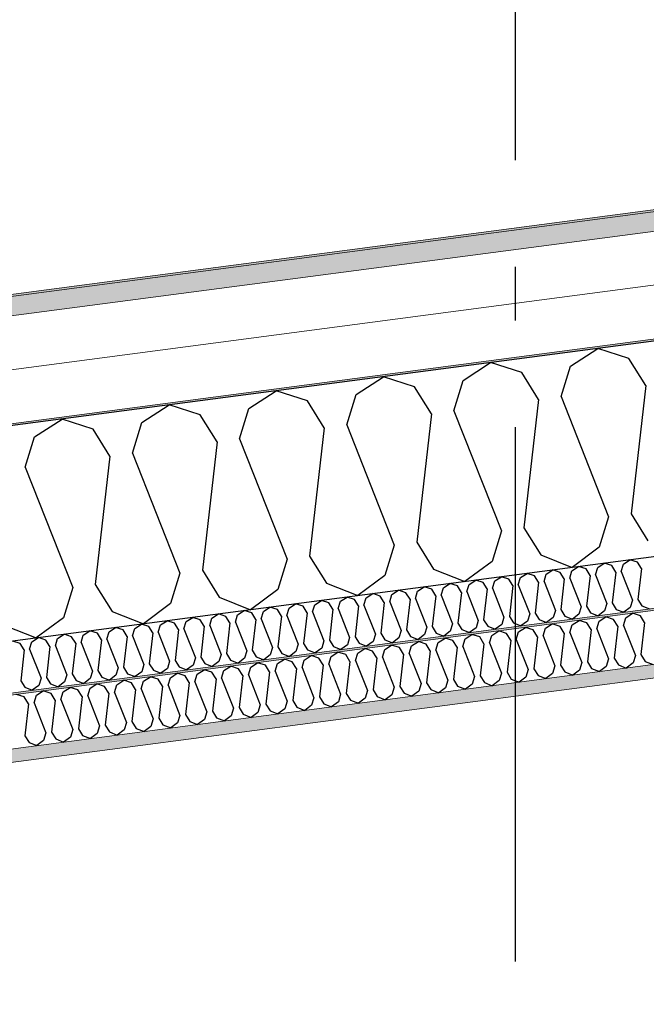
# Model space of a CAD drawing. Header units: millimetres. Extents: x -82116 to -57126, y -2070 to 21004.
# Tile 41 of 69: x -69137 to -68550, y 8075 to 8997. Entities that reach past the tile are written whole.
import ezdxf
from ezdxf.enums import TextEntityAlignment as Align

# ---------------------------------------------------------------- set-up
doc = ezdxf.new("R2010")
doc.units = ezdxf.units.MM
doc.header["$LTSCALE"] = 0.5
doc.header["$MEASUREMENT"] = 0
doc.linetypes.add('Akselinje', pattern=[1500, 1000, -200, 100, -200])
doc.linetypes.add('PLINE', pattern=[0])
for name, color, linetype, lineweight in [('236- Innvendig kledning og overflate(Nye konstruksjoner)', 7, 'Continuous', 0), ('256- Faste himlinger og overflatebehandling(Nye konstruksjoner)', 7, 'Continuous', 0), ('262- Taktekking(Nye konstruksjoner)', 7, 'Continuous', 0)]:
    doc.layers.add(name, color=color, linetype=linetype, lineweight=lineweight)
for name, color, linetype in [('256- Faste himlinger og overflatebehandling (Skravur)(Nye konstruksjoner)', 7, 'Continuous'), ('261- Primærkonstruksjon (tak)', 7, 'Continuous'), ('261- Primærkonstruksjon (tak) (Skravur)', 7, 'Continuous'), ('262- Taktekking (Skravur)(Nye konstruksjoner)', 7, 'Continuous'), ('82-- Modullinjer', 7, 'Continuous'), ('832- Tekst bygning(Nye konstruksjoner)', 7, 'Continuous')]:
    doc.layers.add(name, color=color, linetype=linetype)
doc.styles.add('GENERATED_STYLE_1', font='arial.ttf')
doc.dimstyles.new('GENERATED_STYLE__2', dxfattribs={"dimtxt": 0.18, "dimasz": 182.4, "dimexe": 0.18, "dimexo": 0.0625, "dimgap": 0, "dimtad": 0, "dimtih": 1, "dimtoh": 1, "dimdec": 4, "dimzin": 0, "dimdsep": 46, "dimcen": 0.09, "dimadec": 0, "dimazin": 0, "dimtfac": 1, "dimtdec": 4, "dimtmove": 0, "dimatfit": 3, "dimldrblk": 'ARROWHEAD_5', "dimfxl": 1, "dimtolj": 1, "dimtzin": 0, "dimarcsym": 0})

# ---------------------------------------------------------------- blocks, each defined once
blk = doc.blocks.new('*X6')
at = {"layer": '261- Primærkonstruksjon (tak) (Skravur)', "linetype": 'PLINE'}
for p, q in [((-68621.36, 8672.52), (-68595.67, 8689.09)), ((-68566.57, 8679.74), (-68595.67, 8689.09)), ((-68721.66, 8659.32), (-68695.98, 8675.89)), ((-68666.88, 8666.53), (-68695.98, 8675.89)), ((-68550.81, 8654.48), (-68566.57, 8679.74)), ((-68651.12, 8641.28), (-68666.88, 8666.53)), ((-68630.04, 8644.05), (-68621.36, 8672.52)), ((-68821.97, 8646.11), (-68796.28, 8662.68)), ((-68767.18, 8653.32), (-68796.28, 8662.68)), ((-68730.35, 8630.85), (-68721.66, 8659.32)), ((-68922.28, 8632.91), (-68896.59, 8649.48)), ((-68867.49, 8640.12), (-68896.59, 8649.48)), ((-68830.66, 8617.64), (-68821.97, 8646.11)), ((-68751.42, 8628.07), (-68767.18, 8653.32)), ((-68550.81, 8654.48), (-68564.58, 8534.34)), ((-69022.58, 8619.7), (-68996.9, 8636.27)), ((-68967.8, 8626.91), (-68996.9, 8636.27)), ((-68851.73, 8614.87), (-68867.49, 8640.12)), ((-68651.12, 8641.28), (-68664.88, 8521.13)), ((-68630.04, 8644.05), (-68585.65, 8531.56)), ((-68952.04, 8601.66), (-68967.8, 8626.91)), ((-68930.96, 8604.44), (-68922.28, 8632.91)), ((-68751.42, 8628.07), (-68765.19, 8507.93)), ((-68730.35, 8630.85), (-68685.96, 8518.36)), ((-69122.89, 8606.5), (-69097.2, 8623.07)), ((-69068.1, 8613.71), (-69097.2, 8623.07)), ((-69031.27, 8591.23), (-69022.58, 8619.7)), ((-69052.34, 8588.46), (-69068.1, 8613.71)), ((-68851.73, 8614.87), (-68865.5, 8494.72)), ((-68830.66, 8617.64), (-68786.26, 8505.15)), ((-69131.58, 8578.03), (-69122.89, 8606.5)), ((-68952.04, 8601.66), (-68965.8, 8481.52)), ((-68930.96, 8604.44), (-68886.57, 8491.95)), ((-69031.27, 8591.23), (-68986.88, 8478.74)), ((-69052.34, 8588.46), (-69066.11, 8468.31)), ((-69131.58, 8578.03), (-69087.18, 8465.54)), ((-68585.65, 8531.56), (-68594.34, 8503.09)), ((-68564.58, 8534.34), (-68548.82, 8509.09)), ((-68685.96, 8518.36), (-68694.65, 8489.89)), ((-68664.88, 8521.13), (-68649.12, 8495.88)), ((-68765.19, 8507.93), (-68749.43, 8482.68)), ((-68786.26, 8505.15), (-68794.95, 8476.68)), ((-68594.34, 8503.09), (-68619.72, 8484.2)), ((-68886.57, 8491.95), (-68895.26, 8463.48)), ((-68865.5, 8494.72), (-68849.74, 8469.47)), ((-68694.65, 8489.89), (-68720.03, 8471)), ((-68649.12, 8495.88), (-68619.72, 8484.2)), ((-68965.8, 8481.52), (-68950.04, 8456.27)), ((-68749.43, 8482.68), (-68720.03, 8471)), ((-68986.88, 8478.74), (-68995.56, 8450.27)), ((-68794.95, 8476.68), (-68820.33, 8457.79)), ((-69087.18, 8465.54), (-69095.87, 8437.07)), ((-69066.11, 8468.31), (-69050.35, 8443.06)), ((-68895.26, 8463.48), (-68920.64, 8444.58)), ((-68849.74, 8469.47), (-68820.33, 8457.79)), ((-68950.04, 8456.27), (-68920.64, 8444.58)), ((-69050.35, 8443.06), (-69020.94, 8431.38)), ((-68995.56, 8450.27), (-69020.94, 8431.38)), ((-69095.87, 8437.07), (-69121.25, 8418.17)), ((-69150.66, 8429.85), (-69121.25, 8418.17))]:
    blk.add_line(p, q, dxfattribs=at)
blk = doc.blocks.new('*X21')
at = {"layer": '256- Faste himlinger og overflatebehandling (Skravur)(Nye konstruksjoner)', "linetype": 'PLINE'}
for p, q in [((-68619.61, 8430.49), (-68613.19, 8434.63)), ((-68605.92, 8432.29), (-68613.19, 8434.63)), ((-68596.71, 8426.67), (-68594.54, 8433.79)), ((-68594.54, 8433.79), (-68588.12, 8437.93)), ((-68580.84, 8435.59), (-68588.12, 8437.93)), ((-68576.9, 8429.28), (-68580.84, 8435.59)), ((-68571.63, 8429.97), (-68569.46, 8437.09)), ((-68569.46, 8437.09), (-68563.04, 8441.23)), ((-68555.76, 8438.89), (-68563.04, 8441.23)), ((-68551.82, 8432.58), (-68555.76, 8438.89)), ((-68694.84, 8420.58), (-68688.42, 8424.72)), ((-68681.15, 8422.39), (-68688.42, 8424.72)), ((-68669.77, 8423.88), (-68663.35, 8428.03)), ((-68656.07, 8425.69), (-68663.35, 8428.03)), ((-68652.13, 8419.37), (-68656.07, 8425.69)), ((-68646.86, 8420.07), (-68644.69, 8427.19)), ((-68644.69, 8427.19), (-68638.27, 8431.33)), ((-68630.99, 8428.99), (-68638.27, 8431.33)), ((-68627.05, 8422.68), (-68630.99, 8428.99)), ((-68621.79, 8423.37), (-68619.61, 8430.49)), ((-68601.98, 8425.98), (-68605.92, 8432.29)), ((-68601.98, 8425.98), (-68605.42, 8395.94)), ((-68596.71, 8426.67), (-68585.61, 8398.55)), ((-68576.9, 8429.28), (-68580.34, 8399.24)), ((-68571.63, 8429.97), (-68560.53, 8401.85)), ((-68551.82, 8432.58), (-68555.27, 8402.54)), ((-68745, 8413.98), (-68738.58, 8418.12)), ((-68731.3, 8415.78), (-68738.58, 8418.12)), ((-68727.36, 8409.47), (-68731.3, 8415.78)), ((-68722.09, 8410.16), (-68719.92, 8417.28)), ((-68719.92, 8417.28), (-68713.5, 8421.42)), ((-68706.22, 8419.08), (-68713.5, 8421.42)), ((-68702.28, 8412.77), (-68706.22, 8419.08)), ((-68697.02, 8413.46), (-68694.84, 8420.58)), ((-68677.21, 8416.07), (-68681.15, 8422.39)), ((-68677.21, 8416.07), (-68680.65, 8386.04)), ((-68671.94, 8416.77), (-68669.77, 8423.88)), ((-68671.94, 8416.77), (-68660.84, 8388.64)), ((-68652.13, 8419.37), (-68655.57, 8389.34)), ((-68646.86, 8420.07), (-68635.76, 8391.95)), ((-68627.05, 8422.68), (-68630.5, 8392.64)), ((-68621.79, 8423.37), (-68610.69, 8395.25)), ((-68820.23, 8404.08), (-68813.81, 8408.22)), ((-68806.53, 8405.88), (-68813.81, 8408.22)), ((-68802.59, 8399.57), (-68806.53, 8405.88)), ((-68797.32, 8400.26), (-68795.15, 8407.38)), ((-68795.15, 8407.38), (-68788.73, 8411.52)), ((-68781.45, 8409.18), (-68788.73, 8411.52)), ((-68777.51, 8402.87), (-68781.45, 8409.18)), ((-68772.25, 8403.56), (-68770.07, 8410.68)), ((-68770.07, 8410.68), (-68763.65, 8414.82)), ((-68756.38, 8412.48), (-68763.65, 8414.82)), ((-68752.44, 8406.17), (-68756.38, 8412.48)), ((-68752.44, 8406.17), (-68755.88, 8376.13)), ((-68747.17, 8406.86), (-68745, 8413.98)), ((-68747.17, 8406.86), (-68736.07, 8378.74)), ((-68727.36, 8409.47), (-68730.8, 8379.43)), ((-68722.09, 8410.16), (-68710.99, 8382.04)), ((-68702.28, 8412.77), (-68705.73, 8382.74)), ((-68697.02, 8413.46), (-68685.92, 8385.34)), ((-68895.46, 8394.17), (-68889.04, 8398.31)), ((-68881.76, 8395.97), (-68889.04, 8398.31)), ((-68872.55, 8390.36), (-68870.38, 8397.47)), ((-68870.38, 8397.47), (-68863.96, 8401.62)), ((-68856.68, 8399.28), (-68863.96, 8401.62)), ((-68852.74, 8392.96), (-68856.68, 8399.28)), ((-68847.48, 8393.66), (-68845.3, 8400.77)), ((-68845.3, 8400.77), (-68838.88, 8404.92)), ((-68831.61, 8402.58), (-68838.88, 8404.92)), ((-68827.67, 8396.26), (-68831.61, 8402.58)), ((-68822.4, 8396.96), (-68820.23, 8404.08)), ((-68822.4, 8396.96), (-68811.3, 8368.84)), ((-68802.59, 8399.57), (-68806.03, 8369.53)), ((-68797.32, 8400.26), (-68786.22, 8372.14)), ((-68777.51, 8402.87), (-68780.96, 8372.83)), ((-68772.25, 8403.56), (-68761.15, 8375.44)), ((-68585.61, 8398.55), (-68587.78, 8391.43)), ((-68580.34, 8399.24), (-68576.4, 8392.93)), ((-68560.53, 8401.85), (-68562.71, 8394.73)), ((-68555.27, 8402.54), (-68551.33, 8396.23)), ((-68970.69, 8384.27), (-68964.27, 8388.41)), ((-68956.99, 8386.07), (-68964.27, 8388.41)), ((-68947.78, 8380.45), (-68945.61, 8387.57)), ((-68945.61, 8387.57), (-68939.19, 8391.71)), ((-68931.91, 8389.37), (-68939.19, 8391.71)), ((-68927.97, 8383.06), (-68931.91, 8389.37)), ((-68922.71, 8383.75), (-68920.53, 8390.87)), ((-68920.53, 8390.87), (-68914.11, 8395.01)), ((-68906.84, 8392.67), (-68914.11, 8395.01)), ((-68902.9, 8386.36), (-68906.84, 8392.67)), ((-68897.63, 8387.05), (-68895.46, 8394.17)), ((-68877.82, 8389.66), (-68881.76, 8395.97)), ((-68877.82, 8389.66), (-68881.26, 8359.63)), ((-68872.55, 8390.36), (-68861.45, 8362.23)), ((-68852.74, 8392.96), (-68856.19, 8362.93)), ((-68847.48, 8393.66), (-68836.38, 8365.53)), ((-68827.67, 8396.26), (-68831.11, 8366.23)), ((-68660.84, 8388.64), (-68663.01, 8381.53)), ((-68655.57, 8389.34), (-68651.63, 8383.02)), ((-68635.76, 8391.95), (-68637.94, 8384.83)), ((-68630.5, 8392.64), (-68626.56, 8386.33)), ((-68612.86, 8388.13), (-68619.2, 8383.41)), ((-68610.69, 8395.25), (-68612.86, 8388.13)), ((-68605.42, 8395.94), (-68601.48, 8389.63)), ((-68601.48, 8389.63), (-68594.13, 8386.71)), ((-68587.78, 8391.43), (-68594.13, 8386.71)), ((-68576.4, 8392.93), (-68569.05, 8390.01)), ((-68562.71, 8394.73), (-68569.05, 8390.01)), ((-68551.33, 8396.23), (-68543.97, 8393.31)), ((-69045.92, 8374.36), (-69039.49, 8378.51)), ((-69032.22, 8376.17), (-69039.49, 8378.51)), ((-69020.84, 8377.66), (-69014.42, 8381.81)), ((-69007.14, 8379.47), (-69014.42, 8381.81)), ((-69003.2, 8373.15), (-69007.14, 8379.47)), ((-68997.93, 8373.85), (-68995.76, 8380.97)), ((-68995.76, 8380.97), (-68989.34, 8385.11)), ((-68982.07, 8382.77), (-68989.34, 8385.11)), ((-68978.13, 8376.46), (-68982.07, 8382.77)), ((-68972.86, 8377.15), (-68970.69, 8384.27)), ((-68953.05, 8379.76), (-68956.99, 8386.07)), ((-68953.05, 8379.76), (-68956.49, 8349.72)), ((-68947.78, 8380.45), (-68936.68, 8352.33)), ((-68927.97, 8383.06), (-68931.42, 8353.02)), ((-68922.71, 8383.75), (-68911.61, 8355.63)), ((-68902.9, 8386.36), (-68906.34, 8356.32)), ((-68897.63, 8387.05), (-68886.53, 8358.93)), ((-68736.07, 8378.74), (-68738.24, 8371.62)), ((-68730.8, 8379.43), (-68726.86, 8373.12)), ((-68710.99, 8382.04), (-68713.17, 8374.92)), ((-68705.73, 8382.74), (-68701.79, 8376.42)), ((-68688.09, 8378.23), (-68694.43, 8373.5)), ((-68685.92, 8385.34), (-68688.09, 8378.23)), ((-68680.65, 8386.04), (-68676.71, 8379.72)), ((-68676.71, 8379.72), (-68669.36, 8376.8)), ((-68663.01, 8381.53), (-68669.36, 8376.8)), ((-68651.63, 8383.02), (-68644.28, 8380.1)), ((-68637.94, 8384.83), (-68644.28, 8380.1)), ((-68626.56, 8386.33), (-68619.2, 8383.41)), ((-69096.07, 8367.76), (-69089.65, 8371.9)), ((-69082.37, 8369.56), (-69089.65, 8371.9)), ((-69078.43, 8363.25), (-69082.37, 8369.56)), ((-69073.16, 8363.94), (-69070.99, 8371.06)), ((-69070.99, 8371.06), (-69064.57, 8375.2)), ((-69057.3, 8372.86), (-69064.57, 8375.2)), ((-69053.36, 8366.55), (-69057.3, 8372.86)), ((-69048.09, 8367.25), (-69045.92, 8374.36)), ((-69028.28, 8369.85), (-69032.22, 8376.17)), ((-69028.28, 8369.85), (-69031.72, 8339.82)), ((-69023.01, 8370.55), (-69020.84, 8377.66)), ((-69023.01, 8370.55), (-69011.91, 8342.42)), ((-69003.2, 8373.15), (-69006.64, 8343.12)), ((-68997.93, 8373.85), (-68986.84, 8345.73)), ((-68978.13, 8376.46), (-68981.57, 8346.42)), ((-68972.86, 8377.15), (-68961.76, 8349.03)), ((-68811.3, 8368.84), (-68813.47, 8361.72)), ((-68806.03, 8369.53), (-68802.09, 8363.22)), ((-68786.22, 8372.14), (-68788.4, 8365.02)), ((-68780.96, 8372.83), (-68777.02, 8366.52)), ((-68761.15, 8375.44), (-68763.32, 8368.32)), ((-68755.88, 8376.13), (-68751.94, 8369.82)), ((-68751.94, 8369.82), (-68744.59, 8366.9)), ((-68738.24, 8371.62), (-68744.59, 8366.9)), ((-68726.86, 8373.12), (-68719.51, 8370.2)), ((-68713.17, 8374.92), (-68719.51, 8370.2)), ((-68701.79, 8376.42), (-68694.43, 8373.5)), ((-69132.53, 8362.96), (-69139.8, 8365.3)), ((-69128.59, 8356.65), (-69132.53, 8362.96)), ((-69123.32, 8357.34), (-69121.15, 8364.46)), ((-69121.15, 8364.46), (-69114.72, 8368.6)), ((-69107.45, 8366.26), (-69114.72, 8368.6)), ((-69103.51, 8359.95), (-69107.45, 8366.26)), ((-69103.51, 8359.95), (-69106.95, 8329.91)), ((-69098.24, 8360.64), (-69096.07, 8367.76)), ((-69098.24, 8360.64), (-69087.14, 8332.52)), ((-69078.43, 8363.25), (-69081.87, 8333.21)), ((-69073.16, 8363.94), (-69062.07, 8335.82)), ((-69053.36, 8366.55), (-69056.8, 8336.52)), ((-69048.09, 8367.25), (-69036.99, 8339.12)), ((-68881.26, 8359.63), (-68877.32, 8353.31)), ((-68861.45, 8362.23), (-68863.63, 8355.12)), ((-68856.19, 8362.93), (-68852.25, 8356.61)), ((-68836.38, 8365.53), (-68838.55, 8358.42)), ((-68831.11, 8366.23), (-68827.17, 8359.92)), ((-68827.17, 8359.92), (-68819.82, 8356.99)), ((-68813.47, 8361.72), (-68819.82, 8356.99)), ((-68802.09, 8363.22), (-68794.74, 8360.3)), ((-68788.4, 8365.02), (-68794.74, 8360.3)), ((-68777.02, 8366.52), (-68769.66, 8363.6)), ((-68763.32, 8368.32), (-68769.66, 8363.6)), ((-69128.59, 8356.65), (-69132.03, 8326.61)), ((-69123.32, 8357.34), (-69112.22, 8329.22)), ((-68936.68, 8352.33), (-68938.86, 8345.21)), ((-68931.42, 8353.02), (-68927.48, 8346.71)), ((-68911.61, 8355.63), (-68913.78, 8348.51)), ((-68906.34, 8356.32), (-68902.4, 8350.01)), ((-68888.7, 8351.81), (-68895.05, 8347.09)), ((-68886.53, 8358.93), (-68888.7, 8351.81)), ((-68877.32, 8353.31), (-68869.97, 8350.39)), ((-68863.63, 8355.12), (-68869.97, 8350.39)), ((-68852.25, 8356.61), (-68844.89, 8353.69)), ((-68838.55, 8358.42), (-68844.89, 8353.69)), ((-69011.91, 8342.42), (-69014.09, 8335.31)), ((-69006.64, 8343.12), (-69002.7, 8336.81)), ((-68986.84, 8345.73), (-68989.01, 8338.61)), ((-68981.57, 8346.42), (-68977.63, 8340.11)), ((-68963.93, 8341.91), (-68970.28, 8337.19)), ((-68961.76, 8349.03), (-68963.93, 8341.91)), ((-68956.49, 8349.72), (-68952.55, 8343.41)), ((-68952.55, 8343.41), (-68945.2, 8340.49)), ((-68938.86, 8345.21), (-68945.2, 8340.49)), ((-68927.48, 8346.71), (-68920.12, 8343.79)), ((-68913.78, 8348.51), (-68920.12, 8343.79)), ((-68902.4, 8350.01), (-68895.05, 8347.09)), ((-69087.14, 8332.52), (-69089.32, 8325.4)), ((-69081.87, 8333.21), (-69077.93, 8326.9)), ((-69062.07, 8335.82), (-69064.24, 8328.7)), ((-69056.8, 8336.52), (-69052.86, 8330.2)), ((-69039.16, 8332.01), (-69045.51, 8327.28)), ((-69036.99, 8339.12), (-69039.16, 8332.01)), ((-69031.72, 8339.82), (-69027.78, 8333.5)), ((-69027.78, 8333.5), (-69020.43, 8330.58)), ((-69014.09, 8335.31), (-69020.43, 8330.58)), ((-69002.7, 8336.81), (-68995.35, 8333.89)), ((-68989.01, 8338.61), (-68995.35, 8333.89)), ((-68977.63, 8340.11), (-68970.28, 8337.19)), ((-69132.03, 8326.61), (-69128.09, 8320.3)), ((-69112.22, 8329.22), (-69114.39, 8322.1)), ((-69106.95, 8329.91), (-69103.01, 8323.6)), ((-69103.01, 8323.6), (-69095.66, 8320.68)), ((-69089.32, 8325.4), (-69095.66, 8320.68)), ((-69077.93, 8326.9), (-69070.58, 8323.98)), ((-69064.24, 8328.7), (-69070.58, 8323.98)), ((-69052.86, 8330.2), (-69045.51, 8327.28)), ((-69128.09, 8320.3), (-69120.74, 8317.38)), ((-69114.39, 8322.1), (-69120.74, 8317.38))]:
    blk.add_line(p, q, dxfattribs=at)
blk = doc.blocks.new('*X23')
at = {"layer": '256- Faste himlinger og overflatebehandling (Skravur)(Nye konstruksjoner)', "linetype": 'PLINE'}
for p, q in [((-68571.72, 8487.36), (-68565.55, 8491.33)), ((-68558.57, 8489.09), (-68565.55, 8491.33)), ((-68554.79, 8483.03), (-68558.57, 8489.09)), ((-68643.94, 8477.85), (-68637.77, 8481.82)), ((-68630.79, 8479.58), (-68637.77, 8481.82)), ((-68627.01, 8473.52), (-68630.79, 8479.58)), ((-68621.95, 8474.18), (-68619.87, 8481.02)), ((-68619.87, 8481.02), (-68613.7, 8484.99)), ((-68606.72, 8482.75), (-68613.7, 8484.99)), ((-68602.93, 8476.69), (-68606.72, 8482.75)), ((-68597.88, 8477.35), (-68595.79, 8484.19)), ((-68595.79, 8484.19), (-68589.63, 8488.16)), ((-68582.64, 8485.92), (-68589.63, 8488.16)), ((-68578.86, 8479.86), (-68582.64, 8485.92)), ((-68578.86, 8479.86), (-68582.16, 8451.02)), ((-68573.8, 8480.52), (-68571.72, 8487.36)), ((-68573.8, 8480.52), (-68563.15, 8453.53)), ((-68554.79, 8483.03), (-68558.09, 8454.19)), ((-68716.16, 8468.34), (-68709.99, 8472.32)), ((-68703.01, 8470.07), (-68709.99, 8472.32)), ((-68694.17, 8464.68), (-68692.09, 8471.51)), ((-68692.09, 8471.51), (-68685.92, 8475.49)), ((-68678.94, 8473.24), (-68685.92, 8475.49)), ((-68675.15, 8467.18), (-68678.94, 8473.24)), ((-68670.1, 8467.85), (-68668.01, 8474.68)), ((-68668.01, 8474.68), (-68661.85, 8478.65)), ((-68654.86, 8476.41), (-68661.85, 8478.65)), ((-68651.08, 8470.35), (-68654.86, 8476.41)), ((-68651.08, 8470.35), (-68654.39, 8441.51)), ((-68646.02, 8471.01), (-68643.94, 8477.85)), ((-68646.02, 8471.01), (-68635.37, 8444.02)), ((-68627.01, 8473.52), (-68630.31, 8444.68)), ((-68621.95, 8474.18), (-68611.3, 8447.19)), ((-68602.93, 8476.69), (-68606.24, 8447.85)), ((-68597.88, 8477.35), (-68587.22, 8450.36)), ((-68788.38, 8458.83), (-68782.22, 8462.81)), ((-68775.23, 8460.56), (-68782.22, 8462.81)), ((-68766.39, 8455.17), (-68764.31, 8462)), ((-68764.31, 8462), (-68758.14, 8465.98)), ((-68751.16, 8463.73), (-68758.14, 8465.98)), ((-68747.38, 8457.67), (-68751.16, 8463.73)), ((-68742.32, 8458.34), (-68740.23, 8465.17)), ((-68740.23, 8465.17), (-68734.07, 8469.15)), ((-68727.08, 8466.9), (-68734.07, 8469.15)), ((-68723.3, 8460.84), (-68727.08, 8466.9)), ((-68718.24, 8461.51), (-68716.16, 8468.34)), ((-68718.24, 8461.51), (-68707.59, 8434.51)), ((-68699.23, 8464.01), (-68703.01, 8470.07)), ((-68699.23, 8464.01), (-68702.53, 8435.18)), ((-68694.17, 8464.68), (-68683.52, 8437.68)), ((-68675.15, 8467.18), (-68678.46, 8438.34)), ((-68670.1, 8467.85), (-68659.44, 8440.85)), ((-68860.6, 8449.32), (-68854.44, 8453.3)), ((-68847.45, 8451.05), (-68854.44, 8453.3)), ((-68838.61, 8445.66), (-68836.53, 8452.49)), ((-68836.53, 8452.49), (-68830.36, 8456.47)), ((-68823.38, 8454.22), (-68830.36, 8456.47)), ((-68819.6, 8448.16), (-68823.38, 8454.22)), ((-68814.54, 8448.83), (-68812.45, 8455.66)), ((-68812.45, 8455.66), (-68806.29, 8459.64)), ((-68799.31, 8457.39), (-68806.29, 8459.64)), ((-68795.52, 8451.33), (-68799.31, 8457.39)), ((-68790.46, 8452), (-68788.38, 8458.83)), ((-68790.46, 8452), (-68779.81, 8425)), ((-68771.45, 8454.5), (-68775.23, 8460.56)), ((-68771.45, 8454.5), (-68774.75, 8425.67)), ((-68766.39, 8455.17), (-68755.74, 8428.17)), ((-68747.38, 8457.67), (-68750.68, 8428.84)), ((-68742.32, 8458.34), (-68731.66, 8431.34)), ((-68723.3, 8460.84), (-68726.61, 8432.01)), ((-68563.15, 8453.53), (-68565.23, 8446.69)), ((-68558.09, 8454.19), (-68554.31, 8448.13)), ((-68932.82, 8439.82), (-68926.66, 8443.79)), ((-68919.67, 8441.55), (-68926.66, 8443.79)), ((-68910.83, 8436.15), (-68908.75, 8442.98)), ((-68908.75, 8442.98), (-68902.58, 8446.96)), ((-68895.6, 8444.72), (-68902.58, 8446.96)), ((-68891.82, 8438.66), (-68895.6, 8444.72)), ((-68886.76, 8439.32), (-68884.67, 8446.15)), ((-68884.67, 8446.15), (-68878.51, 8450.13)), ((-68871.53, 8447.89), (-68878.51, 8450.13)), ((-68867.74, 8441.82), (-68871.53, 8447.89)), ((-68862.69, 8442.49), (-68860.6, 8449.32)), ((-68843.67, 8444.99), (-68847.45, 8451.05)), ((-68843.67, 8444.99), (-68846.97, 8416.16)), ((-68838.61, 8445.66), (-68827.96, 8418.66)), ((-68819.6, 8448.16), (-68822.9, 8419.33)), ((-68814.54, 8448.83), (-68803.88, 8421.83)), ((-68795.52, 8451.33), (-68798.83, 8422.5)), ((-68635.37, 8444.02), (-68637.45, 8437.18)), ((-68630.31, 8444.68), (-68626.53, 8438.62)), ((-68611.3, 8447.19), (-68613.38, 8440.35)), ((-68606.24, 8447.85), (-68602.46, 8441.79)), ((-68589.31, 8443.52), (-68595.4, 8438.99)), ((-68587.22, 8450.36), (-68589.31, 8443.52)), ((-68582.16, 8451.02), (-68578.38, 8444.96)), ((-68578.38, 8444.96), (-68571.32, 8442.16)), ((-68565.23, 8446.69), (-68571.32, 8442.16)), ((-68554.31, 8448.13), (-68547.25, 8445.33)), ((-69005.04, 8430.31), (-68998.88, 8434.28)), ((-68991.89, 8432.04), (-68998.88, 8434.28)), ((-68983.05, 8426.64), (-68980.97, 8433.48)), ((-68980.97, 8433.48), (-68974.8, 8437.45)), ((-68967.82, 8435.21), (-68974.8, 8437.45)), ((-68964.04, 8429.15), (-68967.82, 8435.21)), ((-68958.98, 8429.81), (-68956.89, 8436.65)), ((-68956.89, 8436.65), (-68950.73, 8440.62)), ((-68943.75, 8438.38), (-68950.73, 8440.62)), ((-68939.96, 8432.32), (-68943.75, 8438.38)), ((-68934.91, 8432.98), (-68932.82, 8439.82)), ((-68915.89, 8435.49), (-68919.67, 8441.55)), ((-68915.89, 8435.49), (-68919.19, 8406.65)), ((-68910.83, 8436.15), (-68900.18, 8409.15)), ((-68891.82, 8438.66), (-68895.12, 8409.82)), ((-68886.76, 8439.32), (-68876.1, 8412.32)), ((-68867.74, 8441.82), (-68871.05, 8412.99)), ((-68862.69, 8442.49), (-68852.03, 8415.49)), ((-68707.59, 8434.51), (-68709.67, 8427.68)), ((-68702.53, 8435.18), (-68698.75, 8429.11)), ((-68683.52, 8437.68), (-68685.6, 8430.85)), ((-68678.46, 8438.34), (-68674.68, 8432.28)), ((-68661.53, 8434.02), (-68667.62, 8429.48)), ((-68659.44, 8440.85), (-68661.53, 8434.02)), ((-68654.39, 8441.51), (-68650.6, 8435.45)), ((-68650.6, 8435.45), (-68643.55, 8432.65)), ((-68637.45, 8437.18), (-68643.55, 8432.65)), ((-68626.53, 8438.62), (-68619.47, 8435.82)), ((-68613.38, 8440.35), (-68619.47, 8435.82)), ((-68602.46, 8441.79), (-68595.4, 8438.99)), ((-69077.26, 8420.8), (-69071.1, 8424.78)), ((-69064.11, 8422.53), (-69071.1, 8424.78)), ((-69053.19, 8423.97), (-69047.02, 8427.95)), ((-69040.04, 8425.7), (-69047.02, 8427.95)), ((-69036.26, 8419.64), (-69040.04, 8425.7)), ((-69031.2, 8420.31), (-69029.12, 8427.14)), ((-69029.12, 8427.14), (-69022.95, 8431.11)), ((-69015.97, 8428.87), (-69022.95, 8431.11)), ((-69012.18, 8422.81), (-69015.97, 8428.87)), ((-69007.13, 8423.47), (-69005.04, 8430.31)), ((-68988.11, 8425.98), (-68991.89, 8432.04)), ((-68988.11, 8425.98), (-68991.41, 8397.14)), ((-68983.05, 8426.64), (-68972.4, 8399.65)), ((-68964.04, 8429.15), (-68967.34, 8400.31)), ((-68958.98, 8429.81), (-68948.33, 8402.82)), ((-68939.96, 8432.32), (-68943.27, 8403.48)), ((-68934.91, 8432.98), (-68924.25, 8405.99)), ((-68779.81, 8425), (-68781.9, 8418.17)), ((-68774.75, 8425.67), (-68770.97, 8419.61)), ((-68755.74, 8428.17), (-68757.82, 8421.34)), ((-68750.68, 8428.84), (-68746.9, 8422.78)), ((-68733.75, 8424.51), (-68739.84, 8419.97)), ((-68731.66, 8431.34), (-68733.75, 8424.51)), ((-68726.61, 8432.01), (-68722.82, 8425.95)), ((-68722.82, 8425.95), (-68715.77, 8423.14)), ((-68709.67, 8427.68), (-68715.77, 8423.14)), ((-68698.75, 8429.11), (-68691.69, 8426.31)), ((-68685.6, 8430.85), (-68691.69, 8426.31)), ((-68674.68, 8432.28), (-68667.62, 8429.48)), ((-69136.33, 8413.02), (-69143.32, 8415.27)), ((-69125.41, 8414.46), (-69119.24, 8418.44)), ((-69112.26, 8416.19), (-69119.24, 8418.44)), ((-69108.48, 8410.13), (-69112.26, 8416.19)), ((-69103.42, 8410.8), (-69101.34, 8417.63)), ((-69101.34, 8417.63), (-69095.17, 8421.61)), ((-69088.19, 8419.36), (-69095.17, 8421.61)), ((-69084.41, 8413.3), (-69088.19, 8419.36)), ((-69079.35, 8413.97), (-69077.26, 8420.8)), ((-69060.33, 8416.47), (-69064.11, 8422.53)), ((-69060.33, 8416.47), (-69063.64, 8387.64)), ((-69055.27, 8417.14), (-69053.19, 8423.97)), ((-69055.27, 8417.14), (-69044.62, 8390.14)), ((-69036.26, 8419.64), (-69039.56, 8390.8)), ((-69031.2, 8420.31), (-69020.55, 8393.31)), ((-69012.18, 8422.81), (-69015.49, 8393.97)), ((-69007.13, 8423.47), (-68996.47, 8396.48)), ((-68852.03, 8415.49), (-68854.12, 8408.66)), ((-68846.97, 8416.16), (-68843.19, 8410.1)), ((-68827.96, 8418.66), (-68830.04, 8411.83)), ((-68822.9, 8419.33), (-68819.12, 8413.27)), ((-68805.97, 8415), (-68812.06, 8410.46)), ((-68803.88, 8421.83), (-68805.97, 8415)), ((-68798.83, 8422.5), (-68795.04, 8416.44)), ((-68795.04, 8416.44), (-68787.99, 8413.63)), ((-68781.9, 8418.17), (-68787.99, 8413.63)), ((-68770.97, 8419.61), (-68763.91, 8416.8)), ((-68757.82, 8421.34), (-68763.91, 8416.8)), ((-68746.9, 8422.78), (-68739.84, 8419.97)), ((-69132.55, 8406.96), (-69136.33, 8413.02)), ((-69132.55, 8406.96), (-69135.86, 8378.13)), ((-69127.49, 8407.63), (-69125.41, 8414.46)), ((-69127.49, 8407.63), (-69116.84, 8380.63)), ((-69108.48, 8410.13), (-69111.78, 8381.3)), ((-69103.42, 8410.8), (-69092.77, 8383.8)), ((-69084.41, 8413.3), (-69087.71, 8384.47)), ((-69079.35, 8413.97), (-69068.69, 8386.97)), ((-68924.25, 8405.99), (-68926.34, 8399.15)), ((-68919.19, 8406.65), (-68915.41, 8400.59)), ((-68900.18, 8409.15), (-68902.26, 8402.32)), ((-68895.12, 8409.82), (-68891.34, 8403.76)), ((-68876.1, 8412.32), (-68878.19, 8405.49)), ((-68871.05, 8412.99), (-68867.26, 8406.93)), ((-68867.26, 8406.93), (-68860.21, 8404.13)), ((-68854.12, 8408.66), (-68860.21, 8404.13)), ((-68843.19, 8410.1), (-68836.13, 8407.3)), ((-68830.04, 8411.83), (-68836.13, 8407.3)), ((-68819.12, 8413.27), (-68812.06, 8410.46)), ((-68996.47, 8396.48), (-68998.56, 8389.64)), ((-68991.41, 8397.14), (-68987.63, 8391.08)), ((-68972.4, 8399.65), (-68974.48, 8392.81)), ((-68967.34, 8400.31), (-68963.56, 8394.25)), ((-68948.33, 8402.82), (-68950.41, 8395.98)), ((-68943.27, 8403.48), (-68939.49, 8397.42)), ((-68939.49, 8397.42), (-68932.43, 8394.62)), ((-68926.34, 8399.15), (-68932.43, 8394.62)), ((-68915.41, 8400.59), (-68908.35, 8397.79)), ((-68902.26, 8402.32), (-68908.35, 8397.79)), ((-68891.34, 8403.76), (-68884.28, 8400.96)), ((-68878.19, 8405.49), (-68884.28, 8400.96)), ((-69063.64, 8387.64), (-69059.85, 8381.57)), ((-69044.62, 8390.14), (-69046.7, 8383.31)), ((-69039.56, 8390.8), (-69035.78, 8384.74)), ((-69020.55, 8393.31), (-69022.63, 8386.48)), ((-69015.49, 8393.97), (-69011.71, 8387.91)), ((-69011.71, 8387.91), (-69004.65, 8385.11)), ((-68998.56, 8389.64), (-69004.65, 8385.11)), ((-68987.63, 8391.08), (-68980.58, 8388.28)), ((-68974.48, 8392.81), (-68980.58, 8388.28)), ((-68963.56, 8394.25), (-68956.5, 8391.45)), ((-68950.41, 8395.98), (-68956.5, 8391.45)), ((-69135.86, 8378.13), (-69132.07, 8372.07)), ((-69116.84, 8380.63), (-69118.93, 8373.8)), ((-69111.78, 8381.3), (-69108, 8375.24)), ((-69092.77, 8383.8), (-69094.85, 8376.97)), ((-69087.71, 8384.47), (-69083.93, 8378.41)), ((-69083.93, 8378.41), (-69076.87, 8375.6)), ((-69070.78, 8380.14), (-69076.87, 8375.6)), ((-69068.69, 8386.97), (-69070.78, 8380.14)), ((-69059.85, 8381.57), (-69052.8, 8378.77)), ((-69046.7, 8383.31), (-69052.8, 8378.77)), ((-69035.78, 8384.74), (-69028.72, 8381.94)), ((-69022.63, 8386.48), (-69028.72, 8381.94)), ((-69132.07, 8372.07), (-69125.02, 8369.26)), ((-69118.93, 8373.8), (-69125.02, 8369.26)), ((-69108, 8375.24), (-69100.94, 8372.43)), ((-69094.85, 8376.97), (-69100.94, 8372.43))]:
    blk.add_line(p, q, dxfattribs=at)
blk = doc.blocks.new('Standard grid marker[4]', base_point=(-68673.16, 12565.45))
at = {"layer": '82-- Modullinjer', "linetype": 'Akselinje'}
blk.add_line((-68673.16, 12365.45), (-68673.16, 1550), dxfattribs=at)
at = {"layer": '82-- Modullinjer', "style": 'GENERATED_STYLE_1'}
for tag, p in [('AC_MarkerText_1_0', (-68673.16, 12902.95)), ('AC_MarkerText_1_1', (-68673.16, 1187.5))]:
    blk.add_attdef(tag, text='', height=175, rotation=360, dxfattribs=at).set_placement(p, align=Align.TOP_CENTER)
blk = doc.blocks.new('ARROWHEAD_5')
at = {"linetype": 'Continuous'}
blk.add_hatch(color=256, dxfattribs=at).paths.add_polyline_path([(-1, 0.2679), (0, 0), (-1, -0.2679)])
blk.add_line((0, 0), (-1, 0), dxfattribs=at)

msp = doc.modelspace()

# ---------------------------------------------------------------- hatches: boundary and pattern name
at = {"layer": '256- Faste himlinger og overflatebehandling (Skravur)(Nye konstruksjoner)', "linetype": 'Continuous'}
msp.add_hatch(color=256, dxfattribs=at).paths.add_polyline_path([(-70728.16, 8158.21), (-70728.16, 8156.19), (-64405.66, 8988.56), (-64405.66, 8990), (-64394.73, 8990), (-64343.16, 8996.79), (-64343.16, 8998.81)])
h = msp.add_hatch(dxfattribs=at)
h.set_pattern_fill('Gips', color=256, style=0, pattern_type=2)
h.set_pattern_definition([(7.5, (0, 0), (-11.3039, 85.86164), [0, -50]), (7.5, (19.13, 46.19), (-11.3039, 85.86164), [0, -50])])
h.paths.add_polyline_path([(-70728.16, 8093.15), (-64405.66, 8925.52), (-64405.66, 8938.13), (-70728.16, 8105.76)])
at = {"layer": '262- Taktekking (Skravur)(Nye konstruksjoner)', "linetype": 'Continuous'}
msp.add_hatch(color=256, dxfattribs=at).paths.add_polyline_path([(-78118.16, 7556.47), (-64162.31, 9393.79), (-64163.03, 9395.7), (-64163, 9395.72), (-75268.16, 7933.7), (-78118.16, 7558.49)])
h = msp.add_hatch(dxfattribs=at)
h.set_pattern_fill('Prikker_tett', color=256, style=0, pattern_type=2)
h.set_pattern_definition([(0, (0, 0), (0, 43.30127), [0, -25]), (0, (12.5, 21.65), (0, 43.30127), [0, -25])])
h.paths.add_polyline_path([(-78118.16, 7435.43), (-64143.16, 9275.28), (-64143.16, 9277.29), (-78118.16, 7437.45)])
at = {"layer": '262- Taktekking(Nye konstruksjoner)', "linetype": 'Continuous'}
msp.add_hatch(color=256, dxfattribs=at).paths.add_polyline_path([(-78118.16, 7538.31), (-64143.16, 9378.16), (-64143.16, 9396.3), (-64162.3, 9393.78), (-64162.31, 9393.79), (-78118.16, 7556.47)])

# ---------------------------------------------------------------- linework, layer by layer
at = {"layer": '236- Innvendig kledning og overflate(Nye konstruksjoner)', "linetype": 'PLINE'}
msp.add_line((-64343.16, 8933.75), (-70728.16, 8093.15), dxfattribs=at)
at = {"layer": '256- Faste himlinger og overflatebehandling(Nye konstruksjoner)', "linetype": 'PLINE'}
for p, q in [((-64343.16, 8998.81), (-70728.16, 8158.21)), ((-64343.16, 8996.79), (-70728.16, 8156.19)), ((-64343.16, 8946.36), (-70728.16, 8105.76))]:
    msp.add_line(p, q, dxfattribs=at)
at = {"layer": '261- Primærkonstruksjon (tak)', "linetype": 'PLINE'}
for p, q in [((-64193.16, 9268.69), (-77818.16, 7474.93)), ((-64343.16, 9047.22), (-70728.16, 8206.62))]:
    msp.add_line(p, q, dxfattribs=at)
at = {"layer": '262- Taktekking(Nye konstruksjoner)', "linetype": 'PLINE'}
for p, q in [((-64143.16, 9398.33), (-78118.16, 7558.49)), ((-64143.16, 9396.31), (-78118.16, 7556.47)), ((-64143.16, 9378.16), (-78118.16, 7538.31)), ((-64143.16, 9327.73), (-78118.16, 7487.88)), ((-64143.16, 9277.29), (-78118.16, 7437.45))]:
    msp.add_line(p, q, dxfattribs=at)

# ---------------------------------------------------------------- block references
at = {"layer": '256- Faste himlinger og overflatebehandling(Nye konstruksjoner)'}
for name in ['*X23', '*X21']:
    msp.add_blockref(name, (0, 0), dxfattribs=at)
at = {"layer": '261- Primærkonstruksjon (tak)'}
msp.add_blockref('*X6', (0, 0), dxfattribs=at)
at = {"layer": '82-- Modullinjer', "linetype": 'PLINE'}
msp.add_blockref('Standard grid marker[4]', (-68673.16, 12565.45), dxfattribs=at)

# ---------------------------------------------------------------- leaders
at = {"layer": '832- Tekst bygning(Nye konstruksjoner)', "linetype": 'PLINE', "annotation_type": 0, "has_hookline": 1, "hookline_direction": 0, "text_width": 1690.2}
msp.add_leader([(-69361.34, 8285.7), (-69202.05, 7948.73), (-69317.01, 7903.3), (-69134.61, 7903.3)], dimstyle='GENERATED_STYLE__2', dxfattribs=at)

doc.saveas('drawing.dxf')
